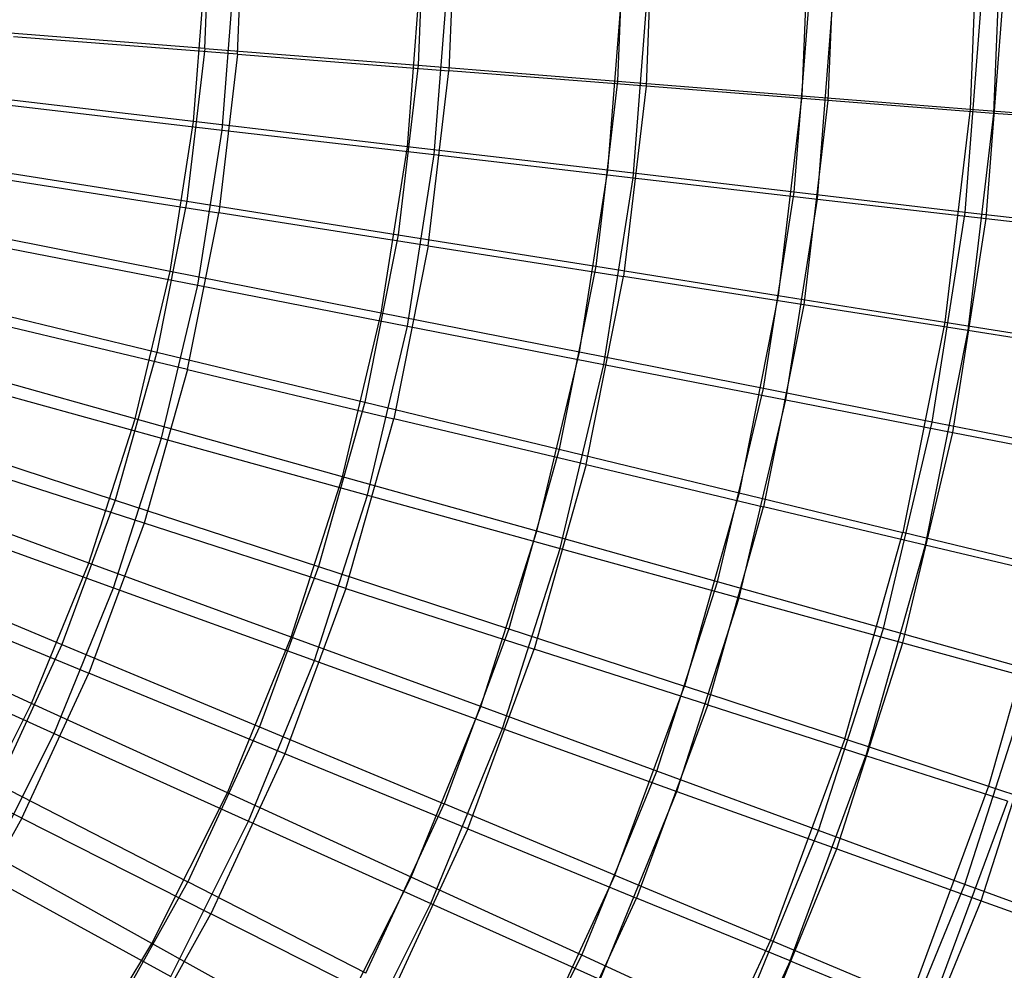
# Model space of a CAD drawing. Extents: x 0.05 to 6.09, y -3 to 3.03.
# Tile 117 of 124: x 4.62 to 5.48, y -0.92 to -0.1. Entities that reach past the tile are written whole.
import ezdxf

# ---------------------------------------------------------------- set-up
doc = ezdxf.new("R2010")
doc.units = 0
doc.header["$MEASUREMENT"] = 0
doc.layers.get('0').update_dxf_attribs({"color": 13, "linetype": 'CONTINUOUS'})

# ---------------------------------------------------------------- blocks, each defined once
blk = doc.blocks.new('GRUPUJ_1')
at = {"color": 0}
for p, q in [((4.73035, 2.88361, 5.63581), (4.73559, 3.01692, 5.63578)), ((4.73035, 2.88361, 5.63581), (4.73559, 3.01692, 5.63578)), ((4.75856, 2.8785, 0.68001), (4.76399, 3.01692, 0.67997)), ((4.75856, 2.8785, 0.68001), (4.76399, 3.01692, 0.67997)), ((4.92108, 3.01692, 5.48527), (4.91527, 2.86897, 5.48532)), ((4.92108, 3.01692, 5.48527), (4.91527, 2.86897, 5.48532)), ((4.94774, 3.01692, 0.83259), (4.94174, 2.86417, 0.83263)), ((4.94774, 3.01692, 0.83259), (4.94174, 2.86417, 0.83263)), ((5.09447, 3.01692, 5.32098), (5.08812, 2.85527, 5.32102)), ((5.09447, 3.01692, 5.32098), (5.08812, 2.85527, 5.32102)), ((5.11924, 3.01692, 0.99886), (5.11271, 2.85081, 0.99891)), ((5.11924, 3.01692, 0.99886), (5.11271, 2.85081, 0.99891)), ((5.25474, 3.01692, 5.14386), (5.24789, 2.84259, 5.14391)), ((5.25474, 3.01692, 5.14386), (5.24789, 2.84259, 5.14391)), ((5.27747, 3.01692, 1.1778), (5.27046, 2.8385, 1.17785)), ((5.27747, 3.01692, 1.1778), (5.27046, 2.8385, 1.17785)), ((5.40095, 3.01692, 4.95497), (5.39364, 2.83101, 4.95502)), ((5.40095, 3.01692, 4.95497), (5.39364, 2.83101, 4.95502)), ((5.4215, 3.01692, 1.36836), (5.41405, 2.82731, 1.36841)), ((5.4215, 3.01692, 1.36836), (5.41405, 2.82731, 1.36841)), ((4.72052, 2.82014, 5.70042), (4.73071, 2.95119, 5.70034)), ((4.72052, 2.82014, 5.70042), (4.73071, 2.95119, 5.70034)), ((4.74528, 2.81284, 0.61368), (4.75585, 2.94875, 0.6136)), ((4.74528, 2.81284, 0.61368), (4.75585, 2.94875, 0.6136)), ((4.9058, 2.79836, 5.5546), (4.91712, 2.94392, 5.55451)), ((4.9058, 2.79836, 5.5546), (4.91712, 2.94392, 5.55451)), ((4.92913, 2.79148, 0.76135), (4.9408, 2.94162, 0.76127)), ((4.92913, 2.79148, 0.76135), (4.9408, 2.94162, 0.76127)), ((5.07968, 2.7779, 5.39518), (5.09205, 2.93709, 5.39508)), ((5.07968, 2.7779, 5.39518), (5.09205, 2.93709, 5.39508)), ((5.10145, 2.77148, 0.92252), (5.11415, 2.93494, 0.92242)), ((5.10145, 2.77148, 0.92252), (5.11415, 2.93494, 0.92242)), ((5.24116, 2.75887, 5.22305), (5.25452, 2.93073, 5.22295)), ((5.24116, 2.75887, 5.22305), (5.25452, 2.93073, 5.22295)), ((5.26125, 2.75295, 1.09626), (5.27492, 2.92875, 1.09616)), ((5.26125, 2.75295, 1.09626), (5.27492, 2.92875, 1.09616)), ((5.38935, 2.7414, 5.0392), (5.40361, 2.92489, 5.0391)), ((5.38935, 2.7414, 5.0392), (5.40361, 2.92489, 5.0391)), ((5.40764, 2.736, 1.28159), (5.42218, 2.92309, 1.28149)), ((5.40764, 2.736, 1.28159), (5.42218, 2.92309, 1.28149)), ((4.73035, 2.88361, 5.63581), (4.53447, 2.8991, 5.77163)), ((4.73035, 2.88361, 5.63581), (4.53447, 2.8991, 5.77163)), ((4.75856, 2.8785, 0.68001), (4.56423, 2.89371, 0.54193)), ((4.75856, 2.8785, 0.68001), (4.56423, 2.89371, 0.54193)), ((4.73035, 2.88361, 5.63581), (4.71467, 2.75112, 5.63593)), ((4.73035, 2.88361, 5.63581), (4.71467, 2.75112, 5.63593)), ((4.73035, 2.88361, 5.63581), (4.91527, 2.86897, 5.48532)), ((4.73035, 2.88361, 5.63581), (4.91527, 2.86897, 5.48532)), ((4.75856, 2.8785, 0.68001), (4.74227, 2.74093, 0.68013)), ((4.75856, 2.8785, 0.68001), (4.74227, 2.74093, 0.68013)), ((4.75856, 2.8785, 0.68001), (4.94174, 2.86417, 0.83263)), ((4.75856, 2.8785, 0.68001), (4.94174, 2.86417, 0.83263)), ((4.91527, 2.86897, 5.48532), (4.89786, 2.72193, 5.48544)), ((4.91527, 2.86897, 5.48532), (4.89786, 2.72193, 5.48544)), ((4.91527, 2.86897, 5.48532), (5.08812, 2.85527, 5.32102)), ((4.91527, 2.86897, 5.48532), (5.08812, 2.85527, 5.32102)), ((4.92378, 2.71236, 0.83276), (4.94174, 2.86417, 0.83263)), ((4.92378, 2.71236, 0.83276), (4.94174, 2.86417, 0.83263)), ((5.11271, 2.85081, 0.99891), (4.94174, 2.86417, 0.83263)), ((5.11271, 2.85081, 0.99891), (4.94174, 2.86417, 0.83263)), ((5.08812, 2.85527, 5.32102), (5.06911, 2.69462, 5.32117)), ((5.08812, 2.85527, 5.32102), (5.06911, 2.69462, 5.32117)), ((5.08812, 2.85527, 5.32102), (5.24789, 2.84259, 5.14391)), ((5.08812, 2.85527, 5.32102), (5.24789, 2.84259, 5.14391)), ((4.72052, 2.82014, 5.70042), (4.52488, 2.84312, 5.83181)), ((4.72052, 2.82014, 5.70042), (4.52488, 2.84312, 5.83181)), ((5.11271, 2.85081, 0.99891), (5.09318, 2.68573, 0.99905)), ((5.11271, 2.85081, 0.99891), (5.09318, 2.68573, 0.99905)), ((5.27046, 2.8385, 1.17785), (5.11271, 2.85081, 0.99891)), ((5.27046, 2.8385, 1.17785), (5.11271, 2.85081, 0.99891)), ((5.24789, 2.84259, 5.14391), (5.22739, 2.66934, 5.14406)), ((5.24789, 2.84259, 5.14391), (5.22739, 2.66934, 5.14406)), ((5.24789, 2.84259, 5.14391), (5.39364, 2.83101, 4.95502)), ((5.24789, 2.84259, 5.14391), (5.39364, 2.83101, 4.95502)), ((4.55093, 2.83544, 0.48032), (4.74528, 2.81284, 0.61368)), ((4.55093, 2.83544, 0.48032), (4.74528, 2.81284, 0.61368)), ((5.27046, 2.8385, 1.17785), (5.24947, 2.66118, 1.17801)), ((5.27046, 2.8385, 1.17785), (5.24947, 2.66118, 1.17801)), ((5.41405, 2.82731, 1.36841), (5.27046, 2.8385, 1.17785)), ((5.41405, 2.82731, 1.36841), (5.27046, 2.8385, 1.17785)), ((5.39364, 2.83101, 4.95502), (5.37178, 2.64625, 4.95518)), ((5.39364, 2.83101, 4.95502), (5.37178, 2.64625, 4.95518)), ((5.41405, 2.82731, 1.36841), (5.39175, 2.63887, 1.36858)), ((5.41405, 2.82731, 1.36841), (5.39175, 2.63887, 1.36858)), ((5.39364, 2.83101, 4.95502), (5.52451, 2.8206, 4.75547)), ((5.39364, 2.83101, 4.95502), (5.52451, 2.8206, 4.75547)), ((5.54264, 2.81731, 1.56946), (5.41405, 2.82731, 1.36841)), ((5.54264, 2.81731, 1.56946), (5.41405, 2.82731, 1.36841)), ((4.70021, 2.69027, 5.70057), (4.72052, 2.82014, 5.70042)), ((4.70021, 2.69027, 5.70057), (4.72052, 2.82014, 5.70042)), ((4.9058, 2.79836, 5.5546), (4.72052, 2.82014, 5.70042)), ((4.9058, 2.79836, 5.5546), (4.72052, 2.82014, 5.70042)), ((4.72422, 2.67815, 0.61383), (4.74528, 2.81284, 0.61368)), ((4.72422, 2.67815, 0.61383), (4.74528, 2.81284, 0.61368)), ((4.74528, 2.81284, 0.61368), (4.92913, 2.79148, 0.76135)), ((4.74528, 2.81284, 0.61368), (4.92913, 2.79148, 0.76135)), ((4.88324, 2.65411, 5.55476), (4.9058, 2.79836, 5.5546)), ((4.88324, 2.65411, 5.55476), (4.9058, 2.79836, 5.5546)), ((5.07968, 2.7779, 5.39518), (4.9058, 2.79836, 5.5546)), ((5.07968, 2.7779, 5.39518), (4.9058, 2.79836, 5.5546)), ((4.90587, 2.64269, 0.76153), (4.92913, 2.79148, 0.76135)), ((4.90587, 2.64269, 0.76153), (4.92913, 2.79148, 0.76135)), ((4.92913, 2.79148, 0.76135), (5.10145, 2.77148, 0.92252)), ((4.92913, 2.79148, 0.76135), (5.10145, 2.77148, 0.92252)), ((4.52061, 2.78202, 5.77174), (4.71467, 2.75112, 5.63593)), ((4.52061, 2.78202, 5.77174), (4.71467, 2.75112, 5.63593)), ((5.05501, 2.62015, 5.39536), (5.07968, 2.7779, 5.39518)), ((5.05501, 2.62015, 5.39536), (5.07968, 2.7779, 5.39518)), ((5.24116, 2.75887, 5.22305), (5.07968, 2.7779, 5.39518)), ((5.24116, 2.75887, 5.22305), (5.07968, 2.7779, 5.39518)), ((4.54974, 2.77126, 0.54204), (4.74227, 2.74093, 0.68013)), ((4.54974, 2.77126, 0.54204), (4.74227, 2.74093, 0.68013)), ((5.07611, 2.60949, 0.92271), (5.10145, 2.77148, 0.92252)), ((5.07611, 2.60949, 0.92271), (5.10145, 2.77148, 0.92252)), ((5.10145, 2.77148, 0.92252), (5.26125, 2.75295, 1.09626)), ((5.10145, 2.77148, 0.92252), (5.26125, 2.75295, 1.09626)), ((5.21453, 2.58857, 5.22325), (5.24116, 2.75887, 5.22305)), ((5.21453, 2.58857, 5.22325), (5.24116, 2.75887, 5.22305)), ((5.38935, 2.7414, 5.0392), (5.24116, 2.75887, 5.22305)), ((5.38935, 2.7414, 5.0392), (5.24116, 2.75887, 5.22305)), ((4.71467, 2.75112, 5.63593), (4.68865, 2.62027, 5.63612)), ((4.71467, 2.75112, 5.63593), (4.68865, 2.62027, 5.63612)), ((4.71467, 2.75112, 5.63593), (4.89786, 2.72193, 5.48544)), ((4.71467, 2.75112, 5.63593), (4.89786, 2.72193, 5.48544)), ((5.234, 2.57873, 1.09646), (5.26125, 2.75295, 1.09626)), ((5.234, 2.57873, 1.09646), (5.26125, 2.75295, 1.09626)), ((5.26125, 2.75295, 1.09626), (5.40764, 2.736, 1.28159)), ((5.26125, 2.75295, 1.09626), (5.40764, 2.736, 1.28159)), ((4.71525, 2.60506, 0.68033), (4.74227, 2.74093, 0.68013)), ((4.71525, 2.60506, 0.68033), (4.74227, 2.74093, 0.68013)), ((4.92378, 2.71236, 0.83276), (4.74227, 2.74093, 0.68013)), ((4.92378, 2.71236, 0.83276), (4.74227, 2.74093, 0.68013)), ((5.36091, 2.55955, 5.03941), (5.38935, 2.7414, 5.0392)), ((5.36091, 2.55955, 5.03941), (5.38935, 2.7414, 5.0392)), ((5.52339, 2.72556, 4.84466), (5.38935, 2.7414, 5.0392)), ((5.52339, 2.72556, 4.84466), (5.38935, 2.7414, 5.0392)), ((5.37864, 2.5506, 1.28181), (5.40764, 2.736, 1.28159)), ((5.37864, 2.5506, 1.28181), (5.40764, 2.736, 1.28159)), ((5.40764, 2.736, 1.28159), (5.53978, 2.72072, 1.47748)), ((5.40764, 2.736, 1.28159), (5.53978, 2.72072, 1.47748)), ((4.70021, 2.69027, 5.70057), (4.50695, 2.72842, 5.83194)), ((4.70021, 2.69027, 5.70057), (4.50695, 2.72842, 5.83194)), ((4.5322, 2.71566, 0.48046), (4.72422, 2.67815, 0.61383)), ((4.5322, 2.71566, 0.48046), (4.72422, 2.67815, 0.61383)), ((4.89786, 2.72193, 5.48544), (4.86898, 2.57671, 5.48566)), ((4.89786, 2.72193, 5.48544), (4.86898, 2.57671, 5.48566)), ((4.89786, 2.72193, 5.48544), (5.06911, 2.69462, 5.32117)), ((4.89786, 2.72193, 5.48544), (5.06911, 2.69462, 5.32117)), ((4.92378, 2.71236, 0.83276), (4.89395, 2.56243, 0.83298)), ((4.92378, 2.71236, 0.83276), (4.89395, 2.56243, 0.83298)), ((4.92378, 2.71236, 0.83276), (5.09318, 2.68573, 0.99905)), ((4.92378, 2.71236, 0.83276), (5.09318, 2.68573, 0.99905)), ((4.6699, 2.56236, 5.70079), (4.70021, 2.69027, 5.70057)), ((4.6699, 2.56236, 5.70079), (4.70021, 2.69027, 5.70057)), ((4.88324, 2.65411, 5.55476), (4.70021, 2.69027, 5.70057)), ((4.88324, 2.65411, 5.55476), (4.70021, 2.69027, 5.70057)), ((5.06911, 2.69462, 5.32117), (5.03755, 2.53595, 5.3214)), ((5.06911, 2.69462, 5.32117), (5.03755, 2.53595, 5.3214)), ((5.06911, 2.69462, 5.32117), (5.22739, 2.66934, 5.14406)), ((5.06911, 2.69462, 5.32117), (5.22739, 2.66934, 5.14406)), ((5.06075, 2.52269, 0.99929), (5.09318, 2.68573, 0.99905)), ((5.06075, 2.52269, 0.99929), (5.09318, 2.68573, 0.99905)), ((5.24947, 2.66118, 1.17801), (5.09318, 2.68573, 0.99905)), ((5.24947, 2.66118, 1.17801), (5.09318, 2.68573, 0.99905)), ((4.69278, 2.54549, 0.61407), (4.72422, 2.67815, 0.61383)), ((4.69278, 2.54549, 0.61407), (4.72422, 2.67815, 0.61383)), ((4.72422, 2.67815, 0.61383), (4.90587, 2.64269, 0.76153)), ((4.72422, 2.67815, 0.61383), (4.90587, 2.64269, 0.76153)), ((4.49761, 2.66638, 5.77191), (4.68865, 2.62027, 5.63612)), ((4.49761, 2.66638, 5.77191), (4.68865, 2.62027, 5.63612)), ((5.22739, 2.66934, 5.14406), (5.19335, 2.49823, 5.14432)), ((5.22739, 2.66934, 5.14406), (5.19335, 2.49823, 5.14432)), ((5.22739, 2.66934, 5.14406), (5.37178, 2.64625, 4.95518)), ((5.22739, 2.66934, 5.14406), (5.37178, 2.64625, 4.95518)), ((5.24947, 2.66118, 1.17801), (5.21464, 2.48606, 1.17826)), ((5.24947, 2.66118, 1.17801), (5.21464, 2.48606, 1.17826)), ((5.39175, 2.63887, 1.36858), (5.24947, 2.66118, 1.17801)), ((5.39175, 2.63887, 1.36858), (5.24947, 2.66118, 1.17801)), ((4.71525, 2.60506, 0.68033), (4.52568, 2.65033, 0.54222)), ((4.71525, 2.60506, 0.68033), (4.52568, 2.65033, 0.54222)), ((4.84957, 2.51205, 5.55501), (4.88324, 2.65411, 5.55476)), ((4.84957, 2.51205, 5.55501), (4.88324, 2.65411, 5.55476)), ((5.05501, 2.62015, 5.39536), (4.88324, 2.65411, 5.55476)), ((5.05501, 2.62015, 5.39536), (4.88324, 2.65411, 5.55476)), ((5.37178, 2.64625, 4.95518), (5.33548, 2.46377, 4.95545)), ((5.37178, 2.64625, 4.95518), (5.33548, 2.46377, 4.95545)), ((5.37178, 2.64625, 4.95518), (5.50142, 2.62548, 4.75564)), ((5.37178, 2.64625, 4.95518), (5.50142, 2.62548, 4.75564)), ((4.87114, 2.49615, 0.76178), (4.90587, 2.64269, 0.76153)), ((4.87114, 2.49615, 0.76178), (4.90587, 2.64269, 0.76153)), ((4.90587, 2.64269, 0.76153), (5.07611, 2.60949, 0.92271)), ((4.90587, 2.64269, 0.76153), (5.07611, 2.60949, 0.92271)), ((5.39175, 2.63887, 1.36858), (5.35473, 2.45277, 1.36885)), ((5.39175, 2.63887, 1.36858), (5.35473, 2.45277, 1.36885)), ((5.51916, 2.61893, 1.56964), (5.39175, 2.63887, 1.36858)), ((5.51916, 2.61893, 1.56964), (5.39175, 2.63887, 1.36858)), ((4.6699, 2.56236, 5.70079), (4.48017, 2.61545, 5.83214)), ((4.6699, 2.56236, 5.70079), (4.48017, 2.61545, 5.83214)), ((4.68865, 2.62027, 5.63612), (4.65244, 2.49187, 5.63639)), ((4.68865, 2.62027, 5.63612), (4.65244, 2.49187, 5.63639)), ((4.68865, 2.62027, 5.63612), (4.86898, 2.57671, 5.48566)), ((4.68865, 2.62027, 5.63612), (4.86898, 2.57671, 5.48566)), ((5.01818, 2.46478, 5.39563), (5.05501, 2.62015, 5.39536)), ((5.01818, 2.46478, 5.39563), (5.05501, 2.62015, 5.39536)), ((5.21453, 2.58857, 5.22325), (5.05501, 2.62015, 5.39536)), ((5.21453, 2.58857, 5.22325), (5.05501, 2.62015, 5.39536)), ((4.71525, 2.60506, 0.68033), (4.67765, 2.47174, 0.68061)), ((4.71525, 2.60506, 0.68033), (4.67765, 2.47174, 0.68061)), ((4.71525, 2.60506, 0.68033), (4.89395, 2.56243, 0.83298)), ((4.71525, 2.60506, 0.68033), (4.89395, 2.56243, 0.83298)), ((5.0383, 2.44995, 0.92299), (5.07611, 2.60949, 0.92271)), ((5.0383, 2.44995, 0.92299), (5.07611, 2.60949, 0.92271)), ((5.07611, 2.60949, 0.92271), (5.234, 2.57873, 1.09646)), ((5.07611, 2.60949, 0.92271), (5.234, 2.57873, 1.09646)), ((4.50424, 2.5977, 0.48067), (4.69278, 2.54549, 0.61407)), ((4.50424, 2.5977, 0.48067), (4.69278, 2.54549, 0.61407)), ((5.17478, 2.42084, 5.22355), (5.21453, 2.58857, 5.22325)), ((5.17478, 2.42084, 5.22355), (5.21453, 2.58857, 5.22325)), ((5.36091, 2.55955, 5.03941), (5.21453, 2.58857, 5.22325)), ((5.36091, 2.55955, 5.03941), (5.21453, 2.58857, 5.22325)), ((5.19334, 2.40715, 1.09676), (5.234, 2.57873, 1.09646)), ((5.19334, 2.40715, 1.09676), (5.234, 2.57873, 1.09646)), ((5.234, 2.57873, 1.09646), (5.37864, 2.5506, 1.28181)), ((5.234, 2.57873, 1.09646), (5.37864, 2.5506, 1.28181)), ((4.86898, 2.57671, 5.48566), (4.82879, 2.43421, 5.48596)), ((4.86898, 2.57671, 5.48566), (4.82879, 2.43421, 5.48596)), ((4.86898, 2.57671, 5.48566), (5.03755, 2.53595, 5.3214)), ((4.86898, 2.57671, 5.48566), (5.03755, 2.53595, 5.3214)), ((4.62976, 2.43719, 5.70109), (4.6699, 2.56236, 5.70079)), ((4.62976, 2.43719, 5.70109), (4.6699, 2.56236, 5.70079)), ((4.84957, 2.51205, 5.55501), (4.6699, 2.56236, 5.70079)), ((4.84957, 2.51205, 5.55501), (4.6699, 2.56236, 5.70079)), ((4.85246, 2.41531, 0.83329), (4.89395, 2.56243, 0.83298)), ((4.85246, 2.41531, 0.83329), (4.89395, 2.56243, 0.83298)), ((5.06075, 2.52269, 0.99929), (4.89395, 2.56243, 0.83298)), ((5.06075, 2.52269, 0.99929), (4.89395, 2.56243, 0.83298)), ((4.46561, 2.5529, 5.77214), (4.65244, 2.49187, 5.63639)), ((4.46561, 2.5529, 5.77214), (4.65244, 2.49187, 5.63639)), ((5.31847, 2.38046, 5.03973), (5.36091, 2.55955, 5.03941)), ((5.31847, 2.38046, 5.03973), (5.36091, 2.55955, 5.03941)), ((5.49332, 2.53327, 4.84488), (5.36091, 2.55955, 5.03941)), ((5.49332, 2.53327, 4.84488), (5.36091, 2.55955, 5.03941)), ((4.65116, 2.41568, 0.61438), (4.69278, 2.54549, 0.61407)), ((4.65116, 2.41568, 0.61438), (4.69278, 2.54549, 0.61407)), ((4.69278, 2.54549, 0.61407), (4.87114, 2.49615, 0.76178)), ((4.69278, 2.54549, 0.61407), (4.87114, 2.49615, 0.76178)), ((5.33537, 2.368, 1.28213), (5.37864, 2.5506, 1.28181)), ((5.33537, 2.368, 1.28213), (5.37864, 2.5506, 1.28181)), ((5.37864, 2.5506, 1.28181), (5.50921, 2.52524, 1.4777)), ((5.37864, 2.5506, 1.28181), (5.50921, 2.52524, 1.4777)), ((5.03755, 2.53595, 5.3214), (4.99364, 2.38025, 5.32173)), ((5.03755, 2.53595, 5.3214), (4.99364, 2.38025, 5.32173)), ((5.03755, 2.53595, 5.3214), (5.19335, 2.49823, 5.14432)), ((5.03755, 2.53595, 5.3214), (5.19335, 2.49823, 5.14432)), ((4.67765, 2.47174, 0.68061), (4.49222, 2.53165, 0.54247)), ((4.67765, 2.47174, 0.68061), (4.49222, 2.53165, 0.54247)), ((5.06075, 2.52269, 0.99929), (5.01562, 2.36269, 0.99963)), ((5.06075, 2.52269, 0.99929), (5.01562, 2.36269, 0.99963)), ((5.06075, 2.52269, 0.99929), (5.21464, 2.48606, 1.17826)), ((5.06075, 2.52269, 0.99929), (5.21464, 2.48606, 1.17826)), ((4.805, 2.37302, 5.55535), (4.84957, 2.51205, 5.55501)), ((4.805, 2.37302, 5.55535), (4.84957, 2.51205, 5.55501)), ((5.01818, 2.46478, 5.39563), (4.84957, 2.51205, 5.55501)), ((5.01818, 2.46478, 5.39563), (4.84957, 2.51205, 5.55501)), ((4.62976, 2.43719, 5.70109), (4.44473, 2.50489, 5.8324)), ((4.62976, 2.43719, 5.70109), (4.44473, 2.50489, 5.8324)), ((4.82516, 2.35275, 0.76213), (4.87114, 2.49615, 0.76178)), ((4.82516, 2.35275, 0.76213), (4.87114, 2.49615, 0.76178)), ((4.87114, 2.49615, 0.76178), (5.0383, 2.44995, 0.92299)), ((4.87114, 2.49615, 0.76178), (5.0383, 2.44995, 0.92299)), ((5.19335, 2.49823, 5.14432), (5.146, 2.33032, 5.14467)), ((5.19335, 2.49823, 5.14432), (5.146, 2.33032, 5.14467)), ((5.19335, 2.49823, 5.14432), (5.33548, 2.46377, 4.95545)), ((5.19335, 2.49823, 5.14432), (5.33548, 2.46377, 4.95545)), ((4.65244, 2.49187, 5.63639), (4.60626, 2.3667, 5.63673)), ((4.65244, 2.49187, 5.63639), (4.60626, 2.3667, 5.63673)), ((4.65244, 2.49187, 5.63639), (4.82879, 2.43421, 5.48596)), ((4.65244, 2.49187, 5.63639), (4.82879, 2.43421, 5.48596)), ((5.16618, 2.31421, 1.17862), (5.21464, 2.48606, 1.17826)), ((5.16618, 2.31421, 1.17862), (5.21464, 2.48606, 1.17826)), ((5.35473, 2.45277, 1.36885), (5.21464, 2.48606, 1.17826)), ((5.35473, 2.45277, 1.36885), (5.21464, 2.48606, 1.17826)), ((4.46723, 2.48226, 0.48094), (4.65116, 2.41568, 0.61438)), ((4.46723, 2.48226, 0.48094), (4.65116, 2.41568, 0.61438)), ((4.67765, 2.47174, 0.68061), (4.6297, 2.34177, 0.68096)), ((4.67765, 2.47174, 0.68061), (4.6297, 2.34177, 0.68096)), ((4.85246, 2.41531, 0.83329), (4.67765, 2.47174, 0.68061)), ((4.85246, 2.41531, 0.83329), (4.67765, 2.47174, 0.68061)), ((4.96944, 2.31274, 5.39599), (5.01818, 2.46478, 5.39563)), ((4.96944, 2.31274, 5.39599), (5.01818, 2.46478, 5.39563)), ((5.17478, 2.42084, 5.22355), (5.01818, 2.46478, 5.39563)), ((5.17478, 2.42084, 5.22355), (5.01818, 2.46478, 5.39563)), ((5.28498, 2.28471, 4.95583), (5.33548, 2.46377, 4.95545)), ((5.28498, 2.28471, 4.95583), (5.33548, 2.46377, 4.95545)), ((5.46309, 2.43278, 4.75592), (5.33548, 2.46377, 4.95545)), ((5.46309, 2.43278, 4.75592), (5.33548, 2.46377, 4.95545)), ((4.98825, 2.29382, 0.92336), (5.0383, 2.44995, 0.92299)), ((4.98825, 2.29382, 0.92336), (5.0383, 2.44995, 0.92299)), ((5.0383, 2.44995, 0.92299), (5.19334, 2.40715, 1.09676)), ((5.0383, 2.44995, 0.92299), (5.19334, 2.40715, 1.09676)), ((5.35473, 2.45277, 1.36885), (5.30323, 2.27014, 1.36923)), ((5.35473, 2.45277, 1.36885), (5.30323, 2.27014, 1.36923)), ((5.48019, 2.42301, 1.56993), (5.35473, 2.45277, 1.36885)), ((5.48019, 2.42301, 1.56993), (5.35473, 2.45277, 1.36885)), ((4.4248, 2.44228, 5.77245), (4.60626, 2.3667, 5.63673)), ((4.4248, 2.44228, 5.77245), (4.60626, 2.3667, 5.63673)), ((4.58005, 2.31551, 5.70146), (4.62976, 2.43719, 5.70109)), ((4.58005, 2.31551, 5.70146), (4.62976, 2.43719, 5.70109)), ((4.805, 2.37302, 5.55535), (4.62976, 2.43719, 5.70109)), ((4.805, 2.37302, 5.55535), (4.62976, 2.43719, 5.70109)), ((4.82879, 2.43421, 5.48596), (4.77754, 2.2953, 5.48634)), ((4.82879, 2.43421, 5.48596), (4.77754, 2.2953, 5.48634)), ((4.82879, 2.43421, 5.48596), (4.99364, 2.38025, 5.32173)), ((4.82879, 2.43421, 5.48596), (4.99364, 2.38025, 5.32173)), ((5.46309, 2.43278, 4.75592), (5.40976, 2.24369, 4.75632)), ((5.46309, 2.43278, 4.75592), (5.40976, 2.24369, 4.75632)), ((4.44954, 2.41597, 0.54279), (4.6297, 2.34177, 0.68096)), ((4.44954, 2.41597, 0.54279), (4.6297, 2.34177, 0.68096)), ((5.12215, 2.2567, 5.22394), (5.17478, 2.42084, 5.22355)), ((5.12215, 2.2567, 5.22394), (5.17478, 2.42084, 5.22355)), ((5.31847, 2.38046, 5.03973), (5.17478, 2.42084, 5.22355)), ((5.31847, 2.38046, 5.03973), (5.17478, 2.42084, 5.22355)), ((4.5996, 2.28947, 0.61476), (4.65116, 2.41568, 0.61438)), ((4.5996, 2.28947, 0.61476), (4.65116, 2.41568, 0.61438)), ((4.65116, 2.41568, 0.61438), (4.82516, 2.35275, 0.76213)), ((4.65116, 2.41568, 0.61438), (4.82516, 2.35275, 0.76213)), ((4.85246, 2.41531, 0.83329), (4.79955, 2.27189, 0.83368)), ((4.85246, 2.41531, 0.83329), (4.79955, 2.27189, 0.83368)), ((4.85246, 2.41531, 0.83329), (5.01562, 2.36269, 0.99963)), ((4.85246, 2.41531, 0.83329), (5.01562, 2.36269, 0.99963)), ((5.1395, 2.23924, 1.09716), (5.19334, 2.40715, 1.09676)), ((5.1395, 2.23924, 1.09716), (5.19334, 2.40715, 1.09676)), ((5.19334, 2.40715, 1.09676), (5.33537, 2.368, 1.28213)), ((5.19334, 2.40715, 1.09676), (5.33537, 2.368, 1.28213)), ((4.58005, 2.31551, 5.70146), (4.40082, 2.39742, 5.83273)), ((4.58005, 2.31551, 5.70146), (4.40082, 2.39742, 5.83273)), ((4.99364, 2.38025, 5.32173), (4.93764, 2.22848, 5.32214)), ((4.99364, 2.38025, 5.32173), (4.93764, 2.22848, 5.32214)), ((4.99364, 2.38025, 5.32173), (5.146, 2.33032, 5.14467)), ((4.99364, 2.38025, 5.32173), (5.146, 2.33032, 5.14467)), ((5.26227, 2.2052, 5.04014), (5.31847, 2.38046, 5.03973)), ((5.26227, 2.2052, 5.04014), (5.31847, 2.38046, 5.03973)), ((5.44844, 2.34388, 4.84521), (5.31847, 2.38046, 5.03973)), ((5.44844, 2.34388, 4.84521), (5.31847, 2.38046, 5.03973)), ((4.42138, 2.37003, 0.48128), (4.5996, 2.28947, 0.61476)), ((4.42138, 2.37003, 0.48128), (4.5996, 2.28947, 0.61476)), ((4.60626, 2.3667, 5.63673), (4.55041, 2.24555, 5.63715)), ((4.60626, 2.3667, 5.63673), (4.55041, 2.24555, 5.63715)), ((4.60626, 2.3667, 5.63673), (4.77754, 2.2953, 5.48634)), ((4.60626, 2.3667, 5.63673), (4.77754, 2.2953, 5.48634)), ((4.74978, 2.23787, 5.55575), (4.805, 2.37302, 5.55535)), ((4.74978, 2.23787, 5.55575), (4.805, 2.37302, 5.55535)), ((4.96944, 2.31274, 5.39599), (4.805, 2.37302, 5.55535)), ((4.96944, 2.31274, 5.39599), (4.805, 2.37302, 5.55535)), ((5.27807, 2.18931, 1.28256), (5.33537, 2.368, 1.28213)), ((5.27807, 2.18931, 1.28256), (5.33537, 2.368, 1.28213)), ((5.33537, 2.368, 1.28213), (5.46358, 2.33272, 1.47804)), ((5.33537, 2.368, 1.28213), (5.46358, 2.33272, 1.47804)), ((4.95809, 2.20673, 1.00005), (5.01562, 2.36269, 0.99963)), ((4.95809, 2.20673, 1.00005), (5.01562, 2.36269, 0.99963)), ((5.16618, 2.31421, 1.17862), (5.01562, 2.36269, 0.99963)), ((5.16618, 2.31421, 1.17862), (5.01562, 2.36269, 0.99963)), ((4.7682, 2.21333, 0.76255), (4.82516, 2.35275, 0.76213)), ((4.7682, 2.21333, 0.76255), (4.82516, 2.35275, 0.76213)), ((4.82516, 2.35275, 0.76213), (4.98825, 2.29382, 0.92336)), ((4.82516, 2.35275, 0.76213), (4.98825, 2.29382, 0.92336)), ((4.57171, 2.21597, 0.68139), (4.6297, 2.34177, 0.68096)), ((4.57171, 2.21597, 0.68139), (4.6297, 2.34177, 0.68096)), ((4.79955, 2.27189, 0.83368), (4.6297, 2.34177, 0.68096)), ((4.79955, 2.27189, 0.83368), (4.6297, 2.34177, 0.68096)), ((5.38901, 2.15855, 4.84566), (5.44844, 2.34388, 4.84521)), ((5.38901, 2.15855, 4.84566), (5.44844, 2.34388, 4.84521)), ((5.40317, 2.1443, 1.47849), (5.46358, 2.33272, 1.47804)), ((5.40317, 2.1443, 1.47849), (5.46358, 2.33272, 1.47804)), ((5.08562, 2.16664, 5.14512), (5.146, 2.33032, 5.14467)), ((5.08562, 2.16664, 5.14512), (5.146, 2.33032, 5.14467)), ((5.28498, 2.28471, 4.95583), (5.146, 2.33032, 5.14467)), ((5.28498, 2.28471, 4.95583), (5.146, 2.33032, 5.14467)), ((4.52106, 2.19804, 5.70189), (4.58005, 2.31551, 5.70146)), ((4.52106, 2.19804, 5.70189), (4.58005, 2.31551, 5.70146)), ((4.74978, 2.23787, 5.55575), (4.58005, 2.31551, 5.70146)), ((4.74978, 2.23787, 5.55575), (4.58005, 2.31551, 5.70146)), ((5.16618, 2.31421, 1.17862), (5.10438, 2.14669, 1.17908)), ((5.16618, 2.31421, 1.17862), (5.10438, 2.14669, 1.17908)), ((5.16618, 2.31421, 1.17862), (5.30323, 2.27014, 1.36923)), ((5.16618, 2.31421, 1.17862), (5.30323, 2.27014, 1.36923)), ((4.90905, 2.16493, 5.39644), (4.96944, 2.31274, 5.39599)), ((4.90905, 2.16493, 5.39644), (4.96944, 2.31274, 5.39599)), ((5.12215, 2.2567, 5.22394), (4.96944, 2.31274, 5.39599)), ((5.12215, 2.2567, 5.22394), (4.96944, 2.31274, 5.39599)), ((4.57171, 2.21597, 0.68139), (4.39792, 2.30399, 0.54317)), ((4.57171, 2.21597, 0.68139), (4.39792, 2.30399, 0.54317)), ((4.53842, 2.16765, 0.61521), (4.5996, 2.28947, 0.61476)), ((4.53842, 2.16765, 0.61521), (4.5996, 2.28947, 0.61476)), ((4.5996, 2.28947, 0.61476), (4.7682, 2.21333, 0.76255)), ((4.5996, 2.28947, 0.61476), (4.7682, 2.21333, 0.76255)), ((4.77754, 2.2953, 5.48634), (4.71556, 2.16083, 5.4868)), ((4.77754, 2.2953, 5.48634), (4.71556, 2.16083, 5.4868)), ((4.77754, 2.2953, 5.48634), (4.93764, 2.22848, 5.32214)), ((4.77754, 2.2953, 5.48634), (4.93764, 2.22848, 5.32214)), ((4.92624, 2.14204, 0.92382), (4.98825, 2.29382, 0.92336)), ((4.92624, 2.14204, 0.92382), (4.98825, 2.29382, 0.92336)), ((4.98825, 2.29382, 0.92336), (5.1395, 2.23924, 1.09716)), ((4.98825, 2.29382, 0.92336), (5.1395, 2.23924, 1.09716)), ((5.28498, 2.28471, 4.95583), (5.22059, 2.11016, 4.9563)), ((5.28498, 2.28471, 4.95583), (5.22059, 2.11016, 4.9563)), ((5.28498, 2.28471, 4.95583), (5.40976, 2.24369, 4.75632)), ((5.28498, 2.28471, 4.95583), (5.40976, 2.24369, 4.75632)), ((4.79955, 2.27189, 0.83368), (4.73555, 2.13306, 0.83416)), ((4.79955, 2.27189, 0.83368), (4.73555, 2.13306, 0.83416)), ((4.95809, 2.20673, 1.00005), (4.79955, 2.27189, 0.83368)), ((4.95809, 2.20673, 1.00005), (4.79955, 2.27189, 0.83368)), ((5.23755, 2.09211, 1.36972), (5.30323, 2.27014, 1.36923)), ((5.23755, 2.09211, 1.36972), (5.30323, 2.27014, 1.36923)), ((5.42597, 2.23074, 1.57033), (5.30323, 2.27014, 1.36923)), ((5.42597, 2.23074, 1.57033), (5.30323, 2.27014, 1.36923)), ((5.05696, 2.09712, 5.22442), (5.12215, 2.2567, 5.22394)), ((5.05696, 2.09712, 5.22442), (5.12215, 2.2567, 5.22394)), ((5.26227, 2.2052, 5.04014), (5.12215, 2.2567, 5.22394)), ((5.26227, 2.2052, 5.04014), (5.12215, 2.2567, 5.22394)), ((4.55041, 2.24555, 5.63715), (4.71556, 2.16083, 5.4868)), ((4.55041, 2.24555, 5.63715), (4.71556, 2.16083, 5.4868)), ((4.68426, 2.1074, 5.55624), (4.74978, 2.23787, 5.55575)), ((4.68426, 2.1074, 5.55624), (4.74978, 2.23787, 5.55575)), ((4.90905, 2.16493, 5.39644), (4.74978, 2.23787, 5.55575)), ((4.90905, 2.16493, 5.39644), (4.74978, 2.23787, 5.55575)), ((5.07282, 2.076, 1.09766), (5.1395, 2.23924, 1.09716)), ((5.07282, 2.076, 1.09766), (5.1395, 2.23924, 1.09716)), ((5.1395, 2.23924, 1.09716), (5.27807, 2.18931, 1.28256)), ((5.1395, 2.23924, 1.09716), (5.27807, 2.18931, 1.28256)), ((5.40976, 2.24369, 4.75632), (5.34176, 2.05936, 4.75682)), ((5.40976, 2.24369, 4.75632), (5.34176, 2.05936, 4.75682)), ((5.40976, 2.24369, 4.75632), (5.5196, 2.20749, 4.54732)), ((5.40976, 2.24369, 4.75632), (5.5196, 2.20749, 4.54732)), ((4.86992, 2.08156, 5.32264), (4.93764, 2.22848, 5.32214)), ((4.86992, 2.08156, 5.32264), (4.93764, 2.22848, 5.32214)), ((5.08562, 2.16664, 5.14512), (4.93764, 2.22848, 5.32214)), ((5.08562, 2.16664, 5.14512), (4.93764, 2.22848, 5.32214)), ((5.42597, 2.23074, 1.57033), (5.35683, 2.04333, 1.57084)), ((5.42597, 2.23074, 1.57033), (5.35683, 2.04333, 1.57084)), ((4.57171, 2.21597, 0.68139), (4.50402, 2.0951, 0.68189)), ((4.57171, 2.21597, 0.68139), (4.50402, 2.0951, 0.68189)), ((4.57171, 2.21597, 0.68139), (4.73555, 2.13306, 0.83416)), ((4.57171, 2.21597, 0.68139), (4.73555, 2.13306, 0.83416)), ((4.70062, 2.07876, 0.76305), (4.7682, 2.21333, 0.76255)), ((4.70062, 2.07876, 0.76305), (4.7682, 2.21333, 0.76255)), ((4.7682, 2.21333, 0.76255), (4.92624, 2.14204, 0.92382)), ((4.7682, 2.21333, 0.76255), (4.92624, 2.14204, 0.92382)), ((4.95809, 2.20673, 1.00005), (4.88849, 2.05577, 1.00057)), ((4.95809, 2.20673, 1.00005), (4.88849, 2.05577, 1.00057)), ((4.95809, 2.20673, 1.00005), (5.10438, 2.14669, 1.17908)), ((4.95809, 2.20673, 1.00005), (5.10438, 2.14669, 1.17908)), ((5.19266, 2.03482, 5.04066), (5.26227, 2.2052, 5.04014)), ((5.19266, 2.03482, 5.04066), (5.26227, 2.2052, 5.04014)), ((5.38901, 2.15855, 4.84566), (5.26227, 2.2052, 5.04014)), ((5.38901, 2.15855, 4.84566), (5.26227, 2.2052, 5.04014)), ((4.68426, 2.1074, 5.55624), (4.52106, 2.19804, 5.70189)), ((4.68426, 2.1074, 5.55624), (4.52106, 2.19804, 5.70189)), ((5.2071, 2.01559, 1.28308), (5.27807, 2.18931, 1.28256)), ((5.2071, 2.01559, 1.28308), (5.27807, 2.18931, 1.28256)), ((5.27807, 2.18931, 1.28256), (5.40317, 2.1443, 1.47849)), ((5.27807, 2.18931, 1.28256), (5.40317, 2.1443, 1.47849)), ((4.53842, 2.16765, 0.61521), (4.70062, 2.07876, 0.76305)), ((4.53842, 2.16765, 0.61521), (4.70062, 2.07876, 0.76305)), ((4.64321, 2.03165, 5.48733), (4.71556, 2.16083, 5.4868)), ((4.64321, 2.03165, 5.48733), (4.71556, 2.16083, 5.4868)), ((4.86992, 2.08156, 5.32264), (4.71556, 2.16083, 5.4868)), ((4.86992, 2.08156, 5.32264), (4.71556, 2.16083, 5.4868)), ((4.83739, 2.02225, 5.39697), (4.90905, 2.16493, 5.39644)), ((4.83739, 2.02225, 5.39697), (4.90905, 2.16493, 5.39644)), ((5.05696, 2.09712, 5.22442), (4.90905, 2.16493, 5.39644)), ((5.05696, 2.09712, 5.22442), (4.90905, 2.16493, 5.39644)), ((5.08562, 2.16664, 5.14512), (5.01258, 2.00821, 5.14566)), ((5.08562, 2.16664, 5.14512), (5.01258, 2.00821, 5.14566)), ((5.08562, 2.16664, 5.14512), (5.22059, 2.11016, 4.9563)), ((5.08562, 2.16664, 5.14512), (5.22059, 2.11016, 4.9563)), ((5.31541, 1.97837, 4.8462), (5.38901, 2.15855, 4.84566)), ((5.31541, 1.97837, 4.8462), (5.38901, 2.15855, 4.84566)), ((5.50166, 2.117, 4.64157), (5.38901, 2.15855, 4.84566)), ((5.50166, 2.117, 4.64157), (5.38901, 2.15855, 4.84566)), ((5.02962, 1.98454, 1.17964), (5.10438, 2.14669, 1.17908)), ((5.02962, 1.98454, 1.17964), (5.10438, 2.14669, 1.17908)), ((5.23755, 2.09211, 1.36972), (5.10438, 2.14669, 1.17908)), ((5.23755, 2.09211, 1.36972), (5.10438, 2.14669, 1.17908)), ((5.32835, 1.96114, 1.47905), (5.40317, 2.1443, 1.47849)), ((5.32835, 1.96114, 1.47905), (5.40317, 2.1443, 1.47849)), ((5.40317, 2.1443, 1.47849), (5.5141, 2.10449, 1.68386)), ((5.40317, 2.1443, 1.47849), (5.5141, 2.10449, 1.68386)), ((4.85266, 1.99553, 0.92436), (4.92624, 2.14204, 0.92382)), ((4.85266, 1.99553, 0.92436), (4.92624, 2.14204, 0.92382)), ((4.92624, 2.14204, 0.92382), (5.07282, 2.076, 1.09766)), ((4.92624, 2.14204, 0.92382), (5.07282, 2.076, 1.09766)), ((4.66086, 1.99969, 0.83471), (4.73555, 2.13306, 0.83416)), ((4.66086, 1.99969, 0.83471), (4.73555, 2.13306, 0.83416)), ((4.88849, 2.05577, 1.00057), (4.73555, 2.13306, 0.83416)), ((4.88849, 2.05577, 1.00057), (4.73555, 2.13306, 0.83416)), ((5.22059, 2.11016, 4.9563), (5.1427, 1.9412, 4.95688)), ((5.22059, 2.11016, 4.9563), (5.1427, 1.9412, 4.95688)), ((5.22059, 2.11016, 4.9563), (5.34176, 2.05936, 4.75682)), ((5.22059, 2.11016, 4.9563), (5.34176, 2.05936, 4.75682)), ((4.60882, 1.9824, 5.5568), (4.68426, 2.1074, 5.55624)), ((4.60882, 1.9824, 5.5568), (4.68426, 2.1074, 5.55624)), ((4.83739, 2.02225, 5.39697), (4.68426, 2.1074, 5.55624)), ((4.83739, 2.02225, 5.39697), (4.68426, 2.1074, 5.55624)), ((4.9796, 1.94308, 5.22499), (5.05696, 2.09712, 5.22442)), ((4.9796, 1.94308, 5.22499), (5.05696, 2.09712, 5.22442)), ((5.19266, 2.03482, 5.04066), (5.05696, 2.09712, 5.22442)), ((5.19266, 2.03482, 5.04066), (5.05696, 2.09712, 5.22442)), ((5.23755, 2.09211, 1.36972), (5.15811, 1.91979, 1.37031)), ((5.23755, 2.09211, 1.36972), (5.15811, 1.91979, 1.37031)), ((5.23755, 2.09211, 1.36972), (5.35683, 2.04333, 1.57084)), ((5.23755, 2.09211, 1.36972), (5.35683, 2.04333, 1.57084))]:
    blk.add_line(p, q, dxfattribs=at)

msp = doc.modelspace()

# ---------------------------------------------------------------- block references
at = {"color": 0}
msp.add_blockref('GRUPUJ_1', (0.05452, -3.0046, 0.05645), dxfattribs=at)

doc.saveas('drawing.dxf')
